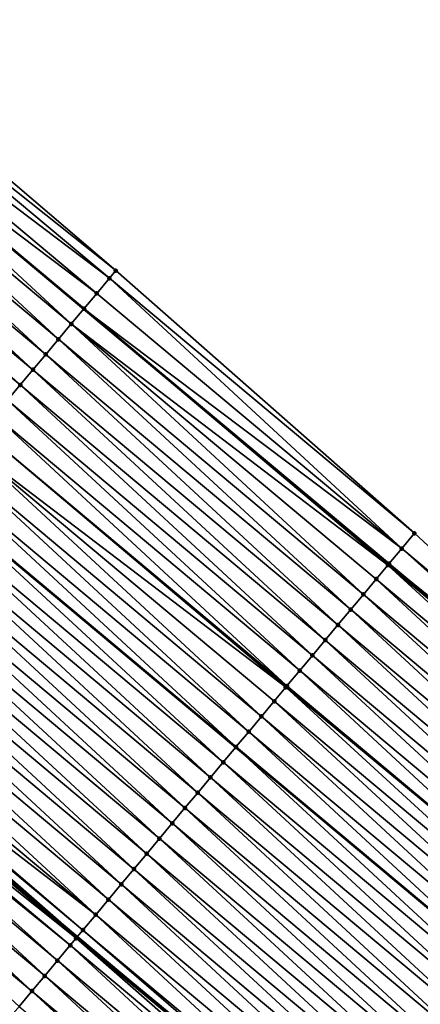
# Model space of a CAD drawing. Header units: feet. Extents: x 2017353 to 2024169, y 808050 to 818690.
# Tile 155 of 256: x 2018635 to 2018655, y 817536 to 817585. Entities that reach past the tile are written whole.
import ezdxf

# ---------------------------------------------------------------- set-up
doc = ezdxf.new("R2010")
doc.units = ezdxf.units.FT
doc.header["$MEASUREMENT"] = 0
for name, color, linetype, lineweight in [('EP_Travel Lane', 172, 'Continuous', 53), ('SB-Road Shots', 141, 'Continuous', 100), ('SB-Road X-Section', 40, 'Continuous', 13), ('STRIPING', 60, 'Continuous', 53)]:
    doc.layers.add(name, color=color, linetype=linetype, lineweight=lineweight)
doc.layers.add('I-77-MM15-17_SB-Surface-BORDER', color=7, linetype='Continuous')
doc.layers.add('I-77-MM15-17_SB-Surface-TIN', color=7, linetype='Continuous')

msp = doc.modelspace()

# ---------------------------------------------------------------- linework, layer by layer
at = {"layer": 'EP_Travel Lane'}
for points in [[(2018485.458232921, 817699.1678587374, 266.8698416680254), (2018500.752035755, 817686.2809895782, 266.7016472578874), (2018516.045871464, 817673.3940927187, 266.5382798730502), (2018531.339570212, 817660.5073112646, 266.3547735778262), (2018546.633276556, 817647.6205234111, 266.1723748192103), (2018561.926992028, 817634.7337278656, 265.9913354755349), (2018577.220728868, 817621.8469143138, 265.8134284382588), (2018592.499493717, 817609.0284732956, 265.6425511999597), (2018607.843996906, 817596.2026830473, 265.428668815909), (2018623.18858837, 817583.3768190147, 265.2266670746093), (2018638.533474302, 817570.5507088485, 265.0643905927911), (2018653.877791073, 817557.7250744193, 264.8253528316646), (2018669.222079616, 817544.8994635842, 264.5825268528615)], [(2018484.998717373, 817667.5921670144, 266.2066568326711), (2018500.29255133, 817654.7053015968, 266.0408652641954), (2018515.586330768, 817641.818482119, 265.8670537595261), (2018530.880146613, 817628.9316319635, 265.698603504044), (2018546.173884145, 817616.0448477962, 265.5186236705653), (2018561.467530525, 817603.1581404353, 265.3252465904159), (2018576.819980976, 817590.277541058, 265.1314797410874), (2018592.164611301, 817577.4516445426, 264.9347211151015), (2018607.509184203, 817564.625796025, 264.7302360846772), (2018622.853501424, 817551.8001612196, 264.4912607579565), (2018638.197876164, 817538.9744783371, 264.2600516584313), (2018653.54235965, 817526.148704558, 264.0434927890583), (2018668.886904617, 817513.3228793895, 263.8352409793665)]]:
    msp.add_polyline3d(points, dxfattribs=at)
at = {"layer": 'I-77-MM15-17_SB-Surface-BORDER', "color": 3, "linetype": 'Continuous', "lineweight": -3}
msp.add_polyline3d([(2018471.460039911, 817713.5924839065, 267.0265898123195), (2018487.132698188, 817701.1550365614, 266.8724952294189), (2018502.429707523, 817688.2719194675, 266.7081663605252), (2018517.714554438, 817675.3743714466, 266.5436014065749), (2018532.981983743, 817662.4564515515, 266.3573782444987), (2018547.928932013, 817649.1583186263, 266.1620115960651), (2018563.22261812, 817636.2715633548, 265.9755295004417), (2018578.516339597, 817623.3847782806, 265.7942370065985), (2018593.788865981, 817610.5714160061, 265.6183172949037), (2018609.133415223, 817597.7455863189, 265.4107090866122), (2018624.926585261, 817585.4560613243, 265.2306551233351), (2018640.140061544, 817572.4727494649, 265.0674504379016), (2018655.167295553, 817559.2679028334, 264.8191982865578), (2018669.870285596, 817545.6749995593, 264.5801280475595)], dxfattribs=at)
at = {"layer": 'I-77-MM15-17_SB-Surface-TIN', "color": 128, "linetype": 'Continuous', "lineweight": -3}
for points in [[(2018640.140061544, 817572.4727494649, 265.0674504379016), (2018624.926585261, 817585.4560613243, 265.2306551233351), (2018624.478082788, 817584.9196577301, 265.2190303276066)], [(2018639.822978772, 817572.0935382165, 265.0581729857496), (2018624.478082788, 817584.9196577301, 265.2190303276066), (2018623.836763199, 817584.152383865, 265.2198786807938)], [(2018639.822978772, 817572.0935382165, 265.0581729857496), (2018640.140061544, 817572.4727494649, 265.0674504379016), (2018624.478082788, 817584.9196577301, 265.2190303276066)], [(2018639.181660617, 817571.3262631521, 265.0592143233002), (2018623.836763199, 817584.152383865, 265.2198786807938), (2018623.195488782, 817583.3850722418, 265.2268183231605)], [(2018639.181660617, 817571.3262631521, 265.0592143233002), (2018639.822978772, 817572.0935382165, 265.0581729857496), (2018623.836763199, 817584.152383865, 265.2198786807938)], [(2018637.898921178, 817569.7917992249, 265.0473906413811), (2018623.18858837, 817583.3768190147, 265.2266670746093), (2018622.554058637, 817582.6178907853, 265.212758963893)], [(2018623.195488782, 817583.3850722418, 265.2268183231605), (2018623.18858837, 817583.3768190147, 265.2266670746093), (2018638.533474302, 817570.5507088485, 265.0643905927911)], [(2018637.898921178, 817569.7917992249, 265.0473906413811), (2018638.533474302, 817570.5507088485, 265.0643905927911), (2018623.18858837, 817583.3768190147, 265.2266670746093)], [(2018638.540374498, 817570.5589613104, 265.0645754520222), (2018623.195488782, 817583.3850722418, 265.2268183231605), (2018638.533474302, 817570.5507088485, 265.0643905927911)], [(2018638.540374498, 817570.5589613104, 265.0645754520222), (2018639.181660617, 817571.3262631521, 265.0592143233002), (2018623.195488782, 817583.3850722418, 265.2268183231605)], [(2018637.257411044, 817569.0246846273, 265.0225449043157), (2018622.554058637, 817582.6178907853, 265.212758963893), (2018621.912539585, 817581.8507836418, 265.186711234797)], [(2018637.257411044, 817569.0246846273, 265.0225449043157), (2018637.898921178, 817569.7917992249, 265.0473906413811), (2018622.554058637, 817582.6178907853, 265.212758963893)], [(2018636.61587813, 817568.2575890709, 264.994627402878), (2018621.912539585, 817581.8507836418, 265.186711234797), (2018621.271029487, 817581.0836690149, 265.161870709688)], [(2018636.61587813, 817568.2575890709, 264.994627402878), (2018637.257411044, 817569.0246846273, 265.0225449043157), (2018621.912539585, 817581.8507836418, 265.186711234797)], [(2018635.974403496, 817567.4904448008, 264.9745685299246), (2018621.271029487, 817581.0836690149, 265.161870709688), (2018620.629548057, 817580.3165304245, 265.1408960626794)], [(2018635.974403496, 817567.4904448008, 264.9745685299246), (2018636.61587813, 817568.2575890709, 264.994627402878), (2018621.271029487, 817581.0836690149, 265.161870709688)], [(2018635.332931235, 817566.7232985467, 264.9548297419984), (2018620.629548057, 817580.3165304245, 265.1408960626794), (2018619.988076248, 817579.5493837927, 265.1212187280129)], [(2018635.332931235, 817566.7232985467, 264.9548297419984), (2018635.974403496, 817567.4904448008, 264.9745685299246), (2018620.629548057, 817580.3165304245, 265.1408960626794)], [(2018634.691433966, 817565.9561731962, 264.9317186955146), (2018635.332931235, 817566.7232985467, 264.9548297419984), (2018619.988076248, 817579.5493837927, 265.1212187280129)], [(2018654.525937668, 817558.5006609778, 264.8148827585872), (2018639.822978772, 817572.0935382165, 265.0581729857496), (2018639.181660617, 817571.3262631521, 265.0592143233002)], [(2018655.167295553, 817559.2679028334, 264.8191982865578), (2018640.140061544, 817572.4727494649, 265.0674504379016), (2018639.822978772, 817572.0935382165, 265.0581729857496)], [(2018654.525937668, 817558.5006609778, 264.8148827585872), (2018655.167295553, 817559.2679028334, 264.8191982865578), (2018639.822978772, 817572.0935382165, 265.0581729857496)], [(2018654.525937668, 817558.5006609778, 264.8148827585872), (2018639.181660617, 817571.3262631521, 265.0592143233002), (2018638.540374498, 817570.5589613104, 265.0645754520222)], [(2018653.83386539, 817557.6725192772, 264.8255778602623), (2018638.533474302, 817570.5507088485, 265.0643905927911), (2018637.898921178, 817569.7917992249, 265.0473906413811)], [(2018638.540374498, 817570.5589613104, 265.0645754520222), (2018638.533474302, 817570.5507088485, 265.0643905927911), (2018653.877791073, 817557.7250744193, 264.8253528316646)], [(2018653.83386539, 817557.6725192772, 264.8255778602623), (2018653.877791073, 817557.7250744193, 264.8253528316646), (2018638.533474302, 817570.5507088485, 265.0643905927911)], [(2018653.884689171, 817557.7333276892, 264.8253174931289), (2018638.540374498, 817570.5589613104, 265.0645754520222), (2018653.877791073, 817557.7250744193, 264.8253528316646)], [(2018653.884689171, 817557.7333276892, 264.8253174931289), (2018654.525937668, 817558.5006609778, 264.8148827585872), (2018638.540374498, 817570.5589613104, 265.0645754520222)], [(2018652.601799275, 817556.1989895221, 264.7932067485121), (2018637.898921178, 817569.7917992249, 265.0473906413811), (2018637.257411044, 817569.0246846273, 265.0225449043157)], [(2018652.601799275, 817556.1989895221, 264.7932067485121), (2018653.24327593, 817556.9661321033, 264.8135375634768), (2018637.898921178, 817569.7917992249, 265.0473906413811)], [(2018653.24327593, 817556.9661321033, 264.8135375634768), (2018653.83386539, 817557.6725192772, 264.8255778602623), (2018637.898921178, 817569.7917992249, 265.0473906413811)], [(2018651.960278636, 817555.4318837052, 264.7669449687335), (2018637.257411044, 817569.0246846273, 265.0225449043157), (2018636.61587813, 817568.2575890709, 264.994627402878)], [(2018651.960278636, 817555.4318837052, 264.7669449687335), (2018652.601799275, 817556.1989895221, 264.7932067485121), (2018637.257411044, 817569.0246846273, 265.0225449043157)], [(2018651.3188076, 817554.6647364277, 264.7473717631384), (2018636.61587813, 817568.2575890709, 264.994627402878), (2018635.974403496, 817567.4904448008, 264.9745685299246)], [(2018651.3188076, 817554.6647364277, 264.7473717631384), (2018651.960278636, 817555.4318837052, 264.7669449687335), (2018636.61587813, 817568.2575890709, 264.994627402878)], [(2018650.677335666, 817553.8975899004, 264.7276775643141), (2018635.974403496, 817567.4904448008, 264.9745685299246), (2018635.332931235, 817566.7232985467, 264.9548297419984)], [(2018650.677335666, 817553.8975899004, 264.7276775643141), (2018651.3188076, 817554.6647364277, 264.7473717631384), (2018635.974403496, 817567.4904448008, 264.9745685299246)], [(2018650.035868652, 817553.1304392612, 264.7086466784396), (2018635.332931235, 817566.7232985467, 264.9548297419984), (2018634.691433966, 817565.9561731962, 264.9317186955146)], [(2018650.035868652, 817553.1304392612, 264.7086466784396), (2018650.677335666, 817553.8975899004, 264.7276775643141), (2018635.332931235, 817566.7232985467, 264.9548297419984)], [(2018649.394399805, 817552.3632901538, 264.6893686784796), (2018634.691433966, 817565.9561731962, 264.9317186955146), (2018634.049935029, 817565.189049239, 264.908382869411)], [(2018649.394399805, 817552.3632901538, 264.6893686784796), (2018650.035868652, 817553.1304392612, 264.7086466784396), (2018634.691433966, 817565.9561731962, 264.9317186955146)], [(2018648.752933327, 817551.596139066, 264.6704101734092), (2018634.049935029, 817565.189049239, 264.908382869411), (2018633.408424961, 817564.4219345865, 264.8835460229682)], [(2018648.752933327, 817551.596139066, 264.6704101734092), (2018649.394399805, 817552.3632901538, 264.6893686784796), (2018634.049935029, 817565.189049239, 264.908382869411)], [(2018648.693846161, 817551.5254806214, 264.6682749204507), (2018633.408424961, 817564.4219345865, 264.8835460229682), (2018632.766861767, 817563.6548643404, 264.8515453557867)], [(2018648.693846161, 817551.5254806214, 264.6682749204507), (2018648.752933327, 817551.596139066, 264.6704101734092), (2018633.408424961, 817564.4219345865, 264.8835460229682)], [(2018647.469864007, 817550.0619508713, 264.6141053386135), (2018632.766861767, 817563.6548643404, 264.8515453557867), (2018632.125319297, 817562.88777677, 264.8223394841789)], [(2018647.469864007, 817550.0619508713, 264.6141053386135), (2018648.111398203, 817550.8290453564, 264.6421951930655), (2018632.766861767, 817563.6548643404, 264.8515453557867)], [(2018648.111398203, 817550.8290453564, 264.6421951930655), (2018648.693846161, 817551.5254806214, 264.6682749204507), (2018632.766861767, 817563.6548643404, 264.8515453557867)], [(2018646.828338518, 817549.2948491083, 264.5871895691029), (2018632.125319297, 817562.88777677, 264.8223394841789), (2018631.483780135, 817562.120686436, 264.7935795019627)], [(2018646.828338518, 817549.2948491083, 264.5871895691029), (2018647.469864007, 817550.0619508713, 264.6141053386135), (2018632.125319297, 817562.88777677, 264.8223394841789)], [(2018646.18684422, 817548.5277212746, 264.5644796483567), (2018631.483780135, 817562.120686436, 264.7935795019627), (2018630.84227775, 817561.3535653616, 264.7697786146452)], [(2018646.18684422, 817548.5277212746, 264.5644796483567), (2018646.828338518, 817549.2948491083, 264.5871895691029), (2018631.483780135, 817562.120686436, 264.7935795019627)], [(2018645.545357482, 817547.7605871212, 264.5427891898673), (2018630.834312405, 817561.3440395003, 264.7695325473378), (2018630.200804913, 817560.5864195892, 264.7499620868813)], [(2018630.84227775, 817561.3535653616, 264.7697786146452), (2018630.834312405, 817561.3440395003, 264.7695325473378), (2018646.178879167, 817548.5181961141, 264.5642103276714)], [(2018645.545357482, 817547.7605871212, 264.5427891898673), (2018646.178879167, 817548.5181961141, 264.5642103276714), (2018630.834312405, 817561.3440395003, 264.7695325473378)], [(2018646.18684422, 817548.5277212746, 264.5644796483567), (2018630.84227775, 817561.3535653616, 264.7697786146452), (2018646.178879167, 817548.5181961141, 264.5642103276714)], [(2018644.903832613, 817546.9934848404, 264.5159570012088), (2018630.200804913, 817560.5864195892, 264.7499620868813), (2018629.559290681, 817559.8193084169, 264.7245637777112)], [(2018644.903832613, 817546.9934848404, 264.5159570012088), (2018645.545357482, 817547.7605871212, 264.5427891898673), (2018630.200804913, 817560.5864195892, 264.7499620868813)], [(2018644.262294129, 817546.2263939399, 264.4872888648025), (2018629.559290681, 817559.8193084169, 264.7245637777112), (2018628.917760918, 817559.0522102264, 264.697071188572)], [(2018644.262294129, 817546.2263939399, 264.4872888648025), (2018644.903832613, 817546.9934848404, 264.5159570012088), (2018629.559290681, 817559.8193084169, 264.7245637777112)], [(2018669.870285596, 817545.6749995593, 264.5801280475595), (2018655.167295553, 817559.2679028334, 264.8191982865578), (2018654.525937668, 817558.5006609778, 264.8148827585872)], [(2018643.620791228, 817545.459273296, 264.4634190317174), (2018628.917760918, 817559.0522102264, 264.697071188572), (2018628.276264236, 817558.2850843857, 264.6740392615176)], [(2018643.620791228, 817545.459273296, 264.4634190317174), (2018644.262294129, 817546.2263939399, 264.4872888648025), (2018628.917760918, 817559.0522102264, 264.697071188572)], [(2018642.97929299, 817544.692148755, 264.4401778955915), (2018628.276264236, 817558.2850843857, 264.6740392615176), (2018627.634791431, 817557.5179385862, 264.6542271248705)], [(2018642.97929299, 817544.692148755, 264.4401778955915), (2018643.620791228, 817545.459273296, 264.4634190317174), (2018628.276264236, 817558.2850843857, 264.6740392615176)], [(2018669.447389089, 817545.169007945, 264.5832628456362), (2018654.525937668, 817558.5006609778, 264.8148827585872), (2018653.884689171, 817557.7333276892, 264.8253174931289)], [(2018669.447389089, 817545.169007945, 264.5832628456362), (2018669.870285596, 817545.6749995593, 264.5801280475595), (2018654.525937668, 817558.5006609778, 264.8148827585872)], [(2018653.884689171, 817557.7333276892, 264.8253174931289), (2018653.877791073, 817557.7250744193, 264.8253528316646), (2018669.222079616, 817544.8994635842, 264.5825268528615)], [(2018669.228978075, 817544.907715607, 264.5826029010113), (2018653.884689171, 817557.7333276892, 264.8253174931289), (2018669.222079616, 817544.8994635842, 264.5825268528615)], [(2018669.228978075, 817544.907715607, 264.5826029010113), (2018669.447389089, 817545.169007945, 264.5832628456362), (2018653.884689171, 817557.7333276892, 264.8253174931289)], [(2018642.337799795, 817543.9250199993, 264.417616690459), (2018627.634791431, 817557.5179385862, 264.6542271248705), (2018626.993307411, 817556.7508021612, 264.6329026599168)], [(2018642.337799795, 817543.9250199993, 264.417616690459), (2018642.97929299, 817544.692148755, 264.4401778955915), (2018627.634791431, 817557.5179385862, 264.6542271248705)], [(2018668.587599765, 817544.1404908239, 264.5755323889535), (2018653.83386539, 817557.6725192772, 264.8255778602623), (2018653.24327593, 817556.9661321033, 264.8135375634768)], [(2018653.83386539, 817557.6725192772, 264.8255778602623), (2018669.222079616, 817544.8994635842, 264.5825268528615), (2018653.877791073, 817557.7250744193, 264.8253528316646)], [(2018668.587599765, 817544.1404908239, 264.5755323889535), (2018669.222079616, 817544.8994635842, 264.5825268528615), (2018653.83386539, 817557.6725192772, 264.8255778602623)], [(2018641.696306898, 817543.157890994, 264.3950957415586), (2018626.993307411, 817556.7508021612, 264.6329026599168), (2018626.351825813, 817555.9836637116, 264.6119048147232)], [(2018641.696306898, 817543.157890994, 264.3950957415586), (2018642.337799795, 817543.9250199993, 264.417616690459), (2018626.993307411, 817556.7508021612, 264.6329026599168)], [(2018667.946160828, 817543.3733167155, 264.5602868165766), (2018653.24327593, 817556.9661321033, 264.8135375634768), (2018652.601799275, 817556.1989895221, 264.7932067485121)], [(2018667.946160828, 817543.3733167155, 264.5602868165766), (2018668.587599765, 817544.1404908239, 264.5755323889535), (2018653.24327593, 817556.9661321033, 264.8135375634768)], [(2018641.054806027, 817542.3907686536, 264.3714996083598), (2018626.351825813, 817555.9836637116, 264.6119048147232), (2018625.710344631, 817555.2165249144, 264.5909630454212)], [(2018641.054806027, 817542.3907686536, 264.3714996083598), (2018641.696306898, 817543.157890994, 264.3950957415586), (2018626.351825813, 817555.9836637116, 264.6119048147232)], [(2018667.304653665, 817542.606199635, 264.5358413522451), (2018652.601799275, 817556.1989895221, 264.7932067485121), (2018651.960278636, 817555.4318837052, 264.7669449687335)], [(2018667.304653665, 817542.606199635, 264.5358413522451), (2018667.946160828, 817543.3733167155, 264.5602868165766), (2018652.601799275, 817556.1989895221, 264.7932067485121)], [(2018666.6631666, 817541.8390657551, 264.5141059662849), (2018651.960278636, 817555.4318837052, 264.7669449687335), (2018651.3188076, 817554.6647364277, 264.7473717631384)], [(2018666.6631666, 817541.8390657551, 264.5141059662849), (2018667.304653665, 817542.606199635, 264.5358413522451), (2018651.960278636, 817555.4318837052, 264.7669449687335)], [(2018640.413310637, 817541.6236417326, 264.3486424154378), (2018625.710344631, 817555.2165249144, 264.5909630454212), (2018625.068862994, 817554.4493864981, 264.5699598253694)], [(2018640.413310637, 817541.6236417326, 264.3486424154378), (2018641.054806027, 817542.3907686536, 264.3714996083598), (2018625.710344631, 817555.2165249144, 264.5909630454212)], [(2018639.771817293, 817540.8565131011, 264.3260611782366), (2018625.068862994, 817554.4493864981, 264.5699598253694), (2018624.427387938, 817553.6822425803, 264.5498441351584)], [(2018639.771817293, 817540.8565131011, 264.3260611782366), (2018640.413310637, 817541.6236417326, 264.3486424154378), (2018625.068862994, 817554.4493864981, 264.5699598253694)], [(2018666.021704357, 817541.0719111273, 264.4957177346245), (2018651.3188076, 817554.6647364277, 264.7473717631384), (2018650.677335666, 817553.8975899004, 264.7276775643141)], [(2018666.021704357, 817541.0719111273, 264.4957177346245), (2018666.6631666, 817541.8390657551, 264.5141059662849), (2018651.3188076, 817554.6647364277, 264.7473717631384)], [(2018665.380233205, 817540.3047639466, 264.4761281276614), (2018650.677335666, 817553.8975899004, 264.7276775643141), (2018650.035868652, 817553.1304392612, 264.7086466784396)], [(2018665.380233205, 817540.3047639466, 264.4761281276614), (2018666.021704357, 817541.0719111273, 264.4957177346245), (2018650.677335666, 817553.8975899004, 264.7276775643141)], [(2018639.130302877, 817540.0894020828, 264.3006385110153), (2018624.427387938, 817553.6822425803, 264.5498441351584), (2018623.785906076, 817552.9151043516, 264.528810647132)], [(2018639.130302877, 817540.0894020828, 264.3006385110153), (2018639.771817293, 817540.8565131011, 264.3260611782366), (2018624.427387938, 817553.6822425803, 264.5498441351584)], [(2018639.130302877, 817540.0894020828, 264.3006385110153), (2018623.785906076, 817552.9151043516, 264.528810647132), (2018623.274684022, 817552.3037566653, 264.5110626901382)], [(2018664.738775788, 817539.5376052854, 264.458390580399), (2018650.035868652, 817553.1304392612, 264.7086466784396), (2018649.394399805, 817552.3632901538, 264.6893686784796)], [(2018664.738775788, 817539.5376052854, 264.458390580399), (2018665.380233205, 817540.3047639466, 264.4761281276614), (2018650.035868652, 817553.1304392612, 264.7086466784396)], [(2018638.488786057, 817539.3222930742, 264.2748916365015), (2018623.274684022, 817552.3037566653, 264.5110626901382), (2018623.144411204, 817552.1479769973, 264.5060228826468)], [(2018638.488786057, 817539.3222930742, 264.2748916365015), (2018639.130302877, 817540.0894020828, 264.3006385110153), (2018623.274684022, 817552.3037566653, 264.5110626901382)], [(2018664.097306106, 817538.7704568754, 264.4389992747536), (2018649.394399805, 817552.3632901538, 264.6893686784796), (2018648.752933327, 817551.596139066, 264.6704101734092)], [(2018664.097306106, 817538.7704568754, 264.4389992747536), (2018664.738775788, 817539.5376052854, 264.458390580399), (2018649.394399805, 817552.3632901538, 264.6893686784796)], [(2018638.14361388, 817538.909601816, 264.2572836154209), (2018622.853501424, 817551.8001612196, 264.4912607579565), (2018622.50284389, 817551.3809101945, 264.4734667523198)], [(2018623.144411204, 817552.1479769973, 264.5060228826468), (2018622.853501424, 817551.8001612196, 264.4912607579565), (2018638.197876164, 817538.9744783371, 264.2600516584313)], [(2018638.14361388, 817538.909601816, 264.2572836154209), (2018638.197876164, 817538.9744783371, 264.2600516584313), (2018622.853501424, 817551.8001612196, 264.4912607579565)], [(2018638.488786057, 817539.3222930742, 264.2748916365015), (2018623.144411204, 817552.1479769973, 264.5060228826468), (2018638.197876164, 817538.9744783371, 264.2600516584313)], [(2018637.847191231, 817538.555249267, 264.2386262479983), (2018622.50284389, 817551.3809101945, 264.4734667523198), (2018622.305246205, 817551.144681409, 264.4619963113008)], [(2018637.847191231, 817538.555249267, 264.2386262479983), (2018638.14361388, 817538.909601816, 264.2572836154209), (2018622.50284389, 817551.3809101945, 264.4734667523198)], [(2018663.455804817, 817538.0033348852, 264.4153458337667), (2018648.693846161, 817551.5254806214, 264.6682749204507), (2018648.111398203, 817550.8290453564, 264.6421951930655)], [(2018664.097306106, 817538.7704568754, 264.4389992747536), (2018648.752933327, 817551.596139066, 264.6704101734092), (2018648.693846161, 817551.5254806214, 264.6682749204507)], [(2018663.455804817, 817538.0033348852, 264.4153458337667), (2018664.097306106, 817538.7704568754, 264.4389992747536), (2018648.693846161, 817551.5254806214, 264.6682749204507)], [(2018637.20561218, 817537.7881922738, 264.204488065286), (2018622.305246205, 817551.144681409, 264.4619963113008), (2018621.861238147, 817550.6138755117, 264.4357288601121)], [(2018637.20561218, 817537.7881922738, 264.204488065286), (2018637.847191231, 817538.555249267, 264.2386262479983), (2018622.305246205, 817551.144681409, 264.4619963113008)], [(2018662.81429419, 817537.2362207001, 264.390433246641), (2018648.111398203, 817550.8290453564, 264.6421951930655), (2018647.469864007, 817550.0619508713, 264.6141053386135)], [(2018662.81429419, 817537.2362207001, 264.390433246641), (2018663.455804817, 817538.0033348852, 264.4153458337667), (2018648.111398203, 817550.8290453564, 264.6421951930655)], [(2018636.564097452, 817537.0210815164, 264.1790233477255), (2018621.861238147, 817550.6138755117, 264.4357288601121), (2018621.2197552, 817549.8467381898, 264.4145490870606)], [(2018636.564097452, 817537.0210815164, 264.1790233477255), (2018637.20561218, 817537.7881922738, 264.204488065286), (2018621.861238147, 817550.6138755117, 264.4357288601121)], [(2018635.922465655, 817536.2540686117, 264.137772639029), (2018621.2197552, 817549.8467381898, 264.4145490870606), (2018620.578161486, 817549.0796934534, 264.3784331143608)], [(2018635.922465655, 817536.2540686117, 264.137772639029), (2018636.564097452, 817537.0210815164, 264.1790233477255), (2018621.2197552, 817549.8467381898, 264.4145490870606)], [(2018662.172815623, 817536.469079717, 264.3698437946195), (2018647.469864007, 817550.0619508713, 264.6141053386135), (2018646.828338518, 817549.2948491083, 264.5871895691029)], [(2018662.172815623, 817536.469079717, 264.3698437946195), (2018662.81429419, 817537.2362207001, 264.390433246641), (2018647.469864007, 817550.0619508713, 264.6141053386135)], [(2018635.280845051, 817535.4870463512, 264.0980312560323), (2018635.922465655, 817536.2540686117, 264.137772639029), (2018620.578161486, 817549.0796934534, 264.3784331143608)], [(2018661.532381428, 817535.703153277, 264.3515714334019), (2018646.828338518, 817549.2948491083, 264.5871895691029), (2018646.18684422, 817548.5277212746, 264.5644796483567)], [(2018661.532381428, 817535.703153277, 264.3515714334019), (2018662.172815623, 817536.469079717, 264.3698437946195), (2018646.828338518, 817549.2948491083, 264.5871895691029)], [(2018660.889847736, 817534.9348067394, 264.3272148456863), (2018646.178879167, 817548.5181961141, 264.5642103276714), (2018645.545357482, 817547.7605871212, 264.5427891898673)], [(2018646.18684422, 817548.5277212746, 264.5644796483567), (2018646.178879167, 817548.5181961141, 264.5642103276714), (2018661.523389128, 817535.6924002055, 264.3512314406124)], [(2018660.889847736, 817534.9348067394, 264.3272148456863), (2018661.523389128, 817535.6924002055, 264.3512314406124), (2018646.178879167, 817548.5181961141, 264.5642103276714)], [(2018661.531353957, 817535.701924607, 264.3515333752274), (2018646.18684422, 817548.5277212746, 264.5644796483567), (2018661.523389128, 817535.6924002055, 264.3512314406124)], [(2018661.531353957, 817535.701924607, 264.3515333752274), (2018661.532381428, 817535.703153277, 264.3515714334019), (2018646.18684422, 817548.5277212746, 264.5644796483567)], [(2018660.248326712, 817534.1677012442, 264.3009003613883), (2018645.545357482, 817547.7605871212, 264.5427891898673), (2018644.903832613, 817546.9934848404, 264.5159570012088)], [(2018660.248326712, 817534.1677012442, 264.3009003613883), (2018660.889847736, 817534.9348067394, 264.3272148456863), (2018645.545357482, 817547.7605871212, 264.5427891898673)], [(2018659.606788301, 817533.4006102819, 264.2722414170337), (2018644.903832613, 817546.9934848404, 264.5159570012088), (2018644.262294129, 817546.2263939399, 264.4872888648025)], [(2018659.606788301, 817533.4006102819, 264.2722414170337), (2018660.248326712, 817534.1677012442, 264.3009003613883), (2018644.903832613, 817546.9934848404, 264.5159570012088)], [(2018658.965275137, 817532.6334982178, 264.246986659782), (2018644.262294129, 817546.2263939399, 264.4872888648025), (2018643.620791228, 817545.459273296, 264.4634190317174)], [(2018658.965275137, 817532.6334982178, 264.246986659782), (2018659.606788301, 817533.4006102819, 264.2722414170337), (2018644.262294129, 817546.2263939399, 264.4872888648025)], [(2018658.323786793, 817531.8663654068, 264.2250788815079), (2018643.620791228, 817545.459273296, 264.4634190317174), (2018642.97929299, 817544.692148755, 264.4401778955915)], [(2018658.323786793, 817531.8663654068, 264.2250788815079), (2018658.965275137, 817532.6334982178, 264.246986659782), (2018643.620791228, 817545.459273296, 264.4634190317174)], [(2018657.68229273, 817531.0992373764, 264.2023998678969), (2018642.97929299, 817544.692148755, 264.4401778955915), (2018642.337799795, 817543.9250199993, 264.417616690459)], [(2018657.68229273, 817531.0992373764, 264.2023998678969), (2018658.323786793, 817531.8663654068, 264.2250788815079), (2018642.97929299, 817544.692148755, 264.4401778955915)], [(2018657.040796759, 817530.3321109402, 264.1794636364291), (2018642.337799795, 817543.9250199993, 264.417616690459), (2018641.696306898, 817543.157890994, 264.3950957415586)], [(2018657.040796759, 817530.3321109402, 264.1794636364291), (2018657.68229273, 817531.0992373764, 264.2023998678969), (2018642.337799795, 817543.9250199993, 264.417616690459)], [(2018656.399297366, 817529.5649873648, 264.1560659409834), (2018641.696306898, 817543.157890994, 264.3950957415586), (2018641.054806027, 817542.3907686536, 264.3714996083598)], [(2018656.399297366, 817529.5649873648, 264.1560659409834), (2018657.040796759, 817530.3321109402, 264.1794636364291), (2018641.696306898, 817543.157890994, 264.3950957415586)], [(2018655.757800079, 817528.7978620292, 264.1329522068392), (2018641.054806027, 817542.3907686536, 264.3714996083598), (2018640.413310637, 817541.6236417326, 264.3486424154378)], [(2018655.757800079, 817528.7978620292, 264.1329522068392), (2018656.399297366, 817529.5649873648, 264.1560659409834), (2018641.054806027, 817542.3907686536, 264.3714996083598)], [(2018655.116299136, 817528.0307397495, 264.1093454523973), (2018640.413310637, 817541.6236417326, 264.3486424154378), (2018639.771817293, 817540.8565131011, 264.3260611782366)], [(2018655.116299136, 817528.0307397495, 264.1093454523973), (2018655.757800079, 817528.7978620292, 264.1329522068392), (2018640.413310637, 817541.6236417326, 264.3486424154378)], [(2018654.474787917, 817527.2636260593, 264.0843530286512), (2018639.771817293, 817540.8565131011, 264.3260611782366), (2018639.130302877, 817540.0894020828, 264.3006385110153)], [(2018654.474787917, 817527.2636260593, 264.0843530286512), (2018655.116299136, 817528.0307397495, 264.1093454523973), (2018639.771817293, 817540.8565131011, 264.3260611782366)], [(2018653.833263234, 817526.4965236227, 264.0575451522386), (2018639.130302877, 817540.0894020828, 264.3006385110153), (2018638.488786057, 817539.3222930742, 264.2748916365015)], [(2018653.833263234, 817526.4965236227, 264.0575451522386), (2018654.474787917, 817527.2636260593, 264.0843530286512), (2018639.130302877, 817540.0894020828, 264.3006385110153)], [(2018638.14361388, 817538.909601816, 264.2572836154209), (2018653.54235965, 817526.148704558, 264.0434927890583), (2018638.197876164, 817538.9744783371, 264.2600516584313)], [(2018653.626856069, 817526.24972946, 264.0477933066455), (2018638.488786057, 817539.3222930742, 264.2748916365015), (2018638.197876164, 817538.9744783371, 264.2600516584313)], [(2018653.626856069, 817526.24972946, 264.0477933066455), (2018638.197876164, 817538.9744783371, 264.2600516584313), (2018653.54235965, 817526.148704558, 264.0434927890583)], [(2018653.626856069, 817526.24972946, 264.0477933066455), (2018653.833263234, 817526.4965236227, 264.0575451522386), (2018638.488786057, 817539.3222930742, 264.2748916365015)], [(2018652.550154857, 817524.9623680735, 263.9959722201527), (2018637.847191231, 817538.555249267, 264.2386262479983), (2018637.20561218, 817537.7881922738, 264.204488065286)], [(2018653.191700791, 817525.7294527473, 264.0256457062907), (2018638.14361388, 817538.909601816, 264.2572836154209), (2018637.847191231, 817538.555249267, 264.2386262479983)], [(2018652.550154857, 817524.9623680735, 263.9959722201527), (2018653.191700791, 817525.7294527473, 264.0256457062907), (2018637.847191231, 817538.555249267, 264.2386262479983)], [(2018653.191700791, 817525.7294527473, 264.0256457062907), (2018653.54235965, 817526.148704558, 264.0434927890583), (2018638.14361388, 817538.909601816, 264.2572836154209)], [(2018651.908599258, 817524.1952914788, 263.964995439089), (2018637.20561218, 817537.7881922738, 264.204488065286), (2018636.564097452, 817537.0210815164, 264.1790233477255)], [(2018651.908599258, 817524.1952914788, 263.964995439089), (2018652.550154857, 817524.9623680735, 263.9959722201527), (2018637.20561218, 817537.7881922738, 264.204488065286)], [(2018651.2669705, 817523.4282760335, 263.9241538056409), (2018636.564097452, 817537.0210815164, 264.1790233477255), (2018635.922465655, 817536.2540686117, 264.137772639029)], [(2018651.2669705, 817523.4282760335, 263.9241538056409), (2018651.908599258, 817524.1952914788, 263.964995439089), (2018636.564097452, 817537.0210815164, 264.1790233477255)], [(2018650.625350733, 817522.6612530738, 263.8845244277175), (2018635.922465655, 817536.2540686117, 264.137772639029), (2018635.280845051, 817535.4870463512, 264.0980312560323)], [(2018650.625350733, 817522.6612530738, 263.8845244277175), (2018651.2669705, 817523.4282760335, 263.9241538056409), (2018635.922465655, 817536.2540686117, 264.137772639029)]]:
    msp.add_3dface(points, dxfattribs=at)
at = {"layer": 'SB-Road Shots', "lineweight": 100}
for p in [(2018639.822978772, 817572.0935382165, 265.0581729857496), (2018640.140061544, 817572.4727494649, 265.0674504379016), (2018639.181660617, 817571.3262631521, 265.0592143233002), (2018638.540374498, 817570.5589613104, 265.0645754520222), (2018637.898921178, 817569.7917992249, 265.0473906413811), (2018637.257411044, 817569.0246846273, 265.0225449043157), (2018636.61587813, 817568.2575890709, 264.994627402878), (2018635.974403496, 817567.4904448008, 264.9745685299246), (2018635.332931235, 817566.7232985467, 264.9548297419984), (2018655.167295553, 817559.2679028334, 264.8191982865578), (2018654.525937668, 817558.5006609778, 264.8148827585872), (2018653.884689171, 817557.7333276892, 264.8253174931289), (2018653.83386539, 817557.6725192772, 264.8255778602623), (2018653.24327593, 817556.9661321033, 264.8135375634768), (2018652.601799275, 817556.1989895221, 264.7932067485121), (2018651.960278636, 817555.4318837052, 264.7669449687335), (2018651.3188076, 817554.6647364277, 264.7473717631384), (2018650.677335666, 817553.8975899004, 264.7276775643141), (2018650.035868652, 817553.1304392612, 264.7086466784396), (2018649.394399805, 817552.3632901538, 264.6893686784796), (2018648.693846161, 817551.5254806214, 264.6682749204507), (2018648.752933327, 817551.596139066, 264.6704101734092), (2018648.111398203, 817550.8290453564, 264.6421951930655), (2018647.469864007, 817550.0619508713, 264.6141053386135), (2018646.828338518, 817549.2948491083, 264.5871895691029), (2018646.18684422, 817548.5277212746, 264.5644796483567), (2018645.545357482, 817547.7605871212, 264.5427891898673), (2018644.903832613, 817546.9934848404, 264.5159570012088), (2018644.262294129, 817546.2263939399, 264.4872888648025), (2018643.620791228, 817545.459273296, 264.4634190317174), (2018642.97929299, 817544.692148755, 264.4401778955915), (2018642.337799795, 817543.9250199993, 264.417616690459), (2018641.696306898, 817543.157890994, 264.3950957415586), (2018641.054806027, 817542.3907686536, 264.3714996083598), (2018640.413310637, 817541.6236417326, 264.3486424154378), (2018639.771817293, 817540.8565131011, 264.3260611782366), (2018639.130302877, 817540.0894020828, 264.3006385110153), (2018638.488786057, 817539.3222930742, 264.2748916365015), (2018637.847191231, 817538.555249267, 264.2386262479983), (2018638.14361388, 817538.909601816, 264.2572836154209), (2018637.20561218, 817537.7881922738, 264.204488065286), (2018636.564097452, 817537.0210815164, 264.1790233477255), (2018635.922465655, 817536.2540686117, 264.137772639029)]:
    msp.add_point(p, dxfattribs=at)
at = {"layer": 'SB-Road X-Section', "extrusion": (-0.7672327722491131, 0.6412959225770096, 0.009665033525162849), "elevation": -1024458.415761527, "flags": 128}
msp.add_lwpolyline([(-1921903.853130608, 10166.9672578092), (-1921903.358820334, 10166.9579799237), (-1921902.358820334, 10166.9590213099), (-1921901.358820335, 10166.96438268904), (-1921900.358820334, 10166.9471970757), (-1921899.358820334, 10166.9223501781), (-1921898.358820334, 10166.89443137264), (-1921897.358820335, 10166.87437156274), (-1921896.358820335, 10166.85463185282), (-1921895.358820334, 10166.83151972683), (-1921894.358820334, 10166.80818281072), (-1921893.358820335, 10166.78334480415), (-1921892.358820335, 10166.75134264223), (-1921891.358820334, 10166.72213540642), (-1921890.358820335, 10166.69337408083), (-1921889.358820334, 10166.66957208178), (-1921888.358820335, 10166.64975462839), (-1921887.358820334, 10166.62435513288), (-1921886.358820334, 10166.59686125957), (-1921885.358820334, 10166.5738282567), (-1921884.358820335, 10166.55401519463), (-1921883.358820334, 10166.53268973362), (-1921882.358820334, 10166.51169090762), (-1921881.358820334, 10166.49074816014), (-1921880.358820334, 10166.46974395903), (-1921879.358820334, 10166.44962732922), (-1921878.358820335, 10166.42859285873), (-1921877.561892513, 10166.41084407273), (-1921877.358820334, 10166.40580402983), (-1921876.358820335, 10166.37324637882), (-1921876.050844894, 10166.36177540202), (-1921875.358820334, 10166.33550672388), (-1921874.358820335, 10166.31432596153), (-1921873.358820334, 10166.27820830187), (-1921872.358820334, 10166.23709192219), (-1921871.358820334, 10166.20598645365), (-1921870.358820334, 10166.17051862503)], dxfattribs=at)
at = {"layer": 'SB-Road X-Section', "extrusion": (-0.7672327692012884, 0.6412959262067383, 0.009665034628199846), "elevation": -1024478.406641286, "flags": 128}
msp.add_lwpolyline([(-1921903.36367644, 10166.91334580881), (-1921902.36367644, 10166.90903007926), (-1921901.36367644, 10166.91946530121), (-1921901.284425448, 10166.9197256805), (-1921900.36367644, 10166.90768482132), (-1921899.36367644, 10166.88735305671), (-1921898.36367644, 10166.86109005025), (-1921897.36367644, 10166.84151593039), (-1921896.36367644, 10166.82182081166), (-1921895.36367644, 10166.80278903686), (-1921894.36367644, 10166.78351013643), (-1921893.36367644, 10166.76455074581), (-1921893.271568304, 10166.76241539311), (-1921892.36367644, 10166.73633444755), (-1921891.36367644, 10166.70824328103), (-1921890.36367644, 10166.68132625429), (-1921889.36367644, 10166.65861527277), (-1921888.36367644, 10166.63692380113), (-1921887.36367644, 10166.61009035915), (-1921886.36367644, 10166.58142088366), (-1921885.36367644, 10166.55754993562), (-1921884.36367644, 10166.53430771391), (-1921883.36367644, 10166.51174545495), (-1921882.36367644, 10166.4892234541), (-1921881.36367644, 10166.46562621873), (-1921880.36367644, 10166.44276795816), (-1921879.36367644, 10166.42018566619), (-1921878.36367644, 10166.39476181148), (-1921877.36367644, 10166.36901373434), (-1921876.825663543, 10166.3514048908), (-1921876.36367644, 10166.33274665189), (-1921875.36367644, 10166.2986068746), (-1921874.36367644, 10166.27314096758), (-1921873.36367644, 10166.23188833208), (-1921872.36367644, 10166.19214509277), (-1921871.36367644, 10166.15252538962), (-1921870.743568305, 10166.12634985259)], dxfattribs=at)
at = {"layer": 'SB-Road X-Section', "extrusion": (-0.7672327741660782, 0.6412959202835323, 0.009665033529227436), "elevation": -1024498.421506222, "flags": 128}
msp.add_lwpolyline([(-1921902.355757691, 10166.86659174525), (-1921901.696311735, 10166.86972668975), (-1921901.355757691, 10166.8690667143), (-1921900.355757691, 10166.86199587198), (-1921899.355757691, 10166.84674958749), (-1921898.355757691, 10166.82230298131), (-1921897.355757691, 10166.80056658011), (-1921896.355757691, 10166.78217748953), (-1921895.355757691, 10166.76258696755), (-1921894.355757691, 10166.74484859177), (-1921893.355757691, 10166.72545638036), (-1921892.355757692, 10166.70180183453), (-1921891.355757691, 10166.67688808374), (-1921890.355757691, 10166.65629766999), (-1921889.357359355, 10166.63802445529), (-1921889.355757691, 10166.63798639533), (-1921888.355757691, 10166.61366672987), (-1921887.355757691, 10166.58735101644), (-1921886.355757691, 10166.55869073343), (-1921885.355757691, 10166.53343479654), (-1921884.355757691, 10166.51152599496), (-1921883.355757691, 10166.48884592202), (-1921882.355757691, 10166.4659086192), (-1921881.355757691, 10166.44250983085), (-1921880.355757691, 10166.41939501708), (-1921879.355757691, 10166.39578715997), (-1921878.355757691, 10166.37079356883), (-1921877.355757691, 10166.34398444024), (-1921877.034026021, 10166.33423213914), (-1921876.355757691, 10166.31208350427), (-1921875.355757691, 10166.2824086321), (-1921874.355757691, 10166.25143040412), (-1921873.355757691, 10166.21058686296), (-1921872.355757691, 10166.17095563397), (-1921871.355757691, 10166.13238742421), (-1921870.777168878, 10166.10992286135)], dxfattribs=at)
at = {"layer": 'STRIPING'}
msp.add_polyline3d([(2018477.723189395, 817689.9913719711, 266.6326040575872), (2018493.016981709, 817677.1045263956, 266.4617917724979), (2018508.31084173, 817664.2176237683, 266.3009356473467), (2018523.604546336, 817651.3308520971, 266.1172242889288), (2018538.89831205, 817638.444028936, 265.9424980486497), (2018554.191915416, 817625.5573425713, 265.7438992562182), (2018569.485637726, 817612.6705559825, 265.5627910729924), (2018584.800541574, 817599.8216286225, 265.3759830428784), (2018600.145126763, 817586.9957698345, 265.1731480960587), (2018615.489695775, 817574.1699245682, 264.968128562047), (2018630.834312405, 817561.3440395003, 264.7695325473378), (2018646.178879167, 817548.5181961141, 264.5642103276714), (2018661.523389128, 817535.6924002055, 264.3512314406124)], dxfattribs=at)

doc.saveas('drawing.dxf')
